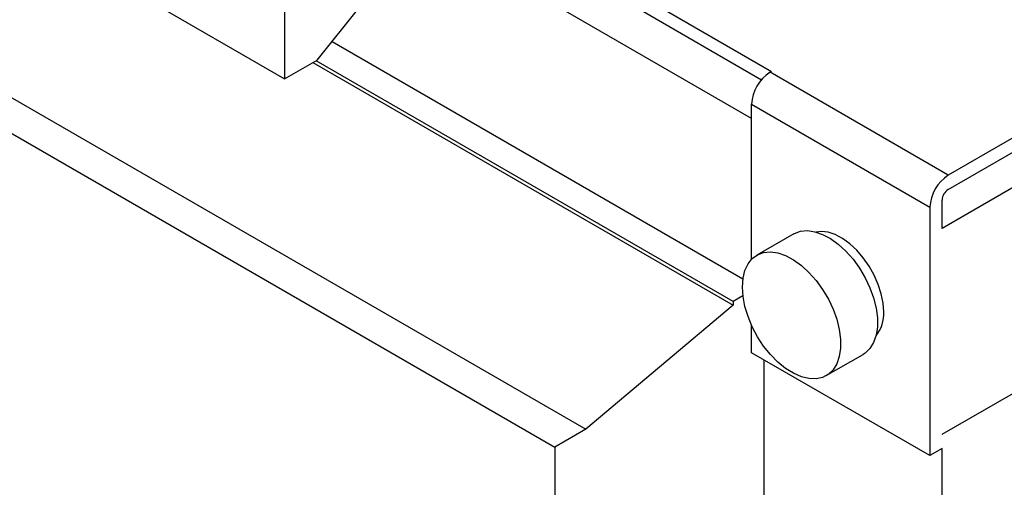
# Model space of a CAD drawing. Header units: millimetres. Extents: x 25 to 1092, y 25 to 838.
# Tile 16 of 20: x 907 to 1020, y 649 to 702. Entities that reach past the tile are written whole.
import ezdxf

# ---------------------------------------------------------------- set-up
doc = ezdxf.new("R2010")
doc.units = ezdxf.units.MM
doc.header["$LTSCALE"] = 4

msp = doc.modelspace()

# ---------------------------------------------------------------- linework, layer by layer
for p, q in [((937.284, 714.5), (937.284, 695.638)), ((916.071, 707.884), (937.284, 695.638)), ((991.024, 691.077), (962.032, 707.814)), ((1049.007, 704.957), (1013.652, 684.547)), ((941.032, 697.801), (945.825, 703.765)), ((977.836, 703.793), (992.154, 695.528)), ((979.251, 704.61), (993.322, 696.487)), ((1013.652, 682.914), (1049.007, 703.324)), ((891.322, 701.849), (971.932, 655.314)), ((887.787, 699.808), (968.397, 653.273)), ((942.739, 699.925), (990.027, 672.626)), ((1049.714, 699.649), (1012.945, 678.423)), ((937.284, 695.638), (941.032, 697.801)), ((940.543, 697.519), (988.903, 669.602)), ((988.903, 670.01), (940.896, 697.723)), ((993.146, 696.385), (993.322, 696.487)), ((1013.652, 684.547), (993.146, 696.385)), ((991.024, 692.71), (1011.53, 680.872)), ((991.024, 674.881), (991.024, 692.71)), ((1012.945, 678.423), (1012.945, 681.689)), ((1011.53, 680.872), (1011.53, 652.294)), ((995.863, 677.797), (991.621, 675.348)), ((1012.945, 654.743), (1049.714, 675.97)), ((1012.945, 654.742), (1049.714, 675.969)), ((990.029, 670.66), (988.903, 670.01)), ((988.903, 670.01), (988.903, 669.602)), ((988.903, 669.602), (971.932, 655.314)), ((991.024, 664.131), (991.024, 667.265)), ((1011.53, 652.294), (991.024, 664.131)), ((992.438, 663.315), (992.438, 595.541)), ((999.62, 661.491), (1003.863, 663.941)), ((971.932, 655.314), (968.397, 653.273)), ((1012.945, 654.742), (1012.945, 654.743)), ((968.397, 653.273), (968.397, 582.724)), ((1012.945, 653.11), (1011.53, 652.294)), ((1012.945, 560.023), (1012.945, 653.11))]:
    msp.add_line(p, q)
at = {"flags": 128}
for points in [[(995.863, 677.797), (995.944, 677.842), (996.65, 678.1), (997.438, 678.171), (998.289, 678.052), (999.181, 677.747), (1000.091, 677.265), (1000.995, 676.616), (1001.869, 675.819), (1002.691, 674.893), (1003.441, 673.864), (1004.097, 672.756), (1004.644, 671.6), (1005.067, 670.425), (1005.356, 669.262), (1005.502, 668.14), (1005.502, 667.088), (1005.356, 666.135), (1005.067, 665.304), (1004.644, 664.618), (1004.097, 664.093), (1003.863, 663.941)], [(1006.227, 668.828), (1006.156, 669.835), (1005.944, 670.895), (1005.598, 671.978), (1005.128, 673.053), (1004.547, 674.088), (1003.872, 675.054), (1003.123, 675.924), (1002.32, 676.671), (1001.487, 677.275), (1000.649, 677.718), (999.828, 677.987), (999.049, 678.076), (998.452, 678.01)], [(989.964, 671.685), (990.037, 672.691), (990.255, 673.586), (990.611, 674.347), (991.098, 674.955), (991.702, 675.393), (992.407, 675.651), (993.195, 675.721), (994.047, 675.603), (994.939, 675.298), (995.848, 674.815), (996.752, 674.167), (997.626, 673.37), (998.449, 672.444), (999.198, 671.414), (999.855, 670.307), (1000.402, 669.151), (1000.825, 667.976), (1001.113, 666.812), (1001.259, 665.69), (1001.259, 664.639), (1001.113, 663.686), (1000.825, 662.855), (1000.402, 662.168), (999.855, 661.644), (999.198, 661.294), (998.449, 661.13), (997.626, 661.154), (996.752, 661.366), (995.848, 661.761), (994.939, 662.329), (994.047, 663.054), (993.195, 663.918), (992.407, 664.899), (991.702, 665.971), (991.098, 667.106), (990.611, 668.276), (990.255, 669.449), (990.037, 670.595), (989.964, 671.685)]]:
    msp.add_lwpolyline(points, dxfattribs=at)
for centre, radius, start, end in [((995.63, 692.501), 4.61, 122.60548, 177.39452), ((1016.136, 680.663), 4.61, 122.60548, 177.39452), ((1014.48, 681.619), 1.537, 122.60548, 177.39452), ((1002.294, 668.576), 3.941, 320.62999, 3.67011)]:
    msp.add_arc(centre, radius, start, end)

doc.saveas('drawing.dxf')
